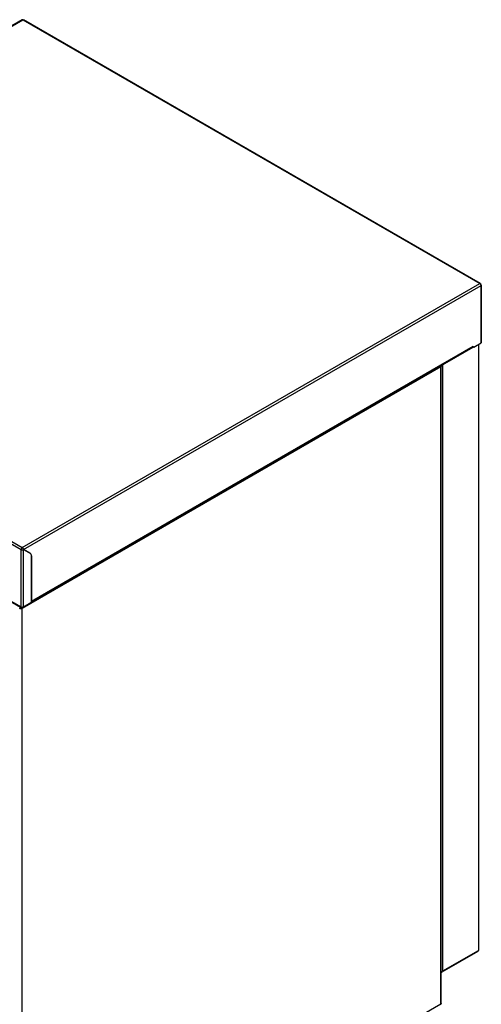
# Paper-space layout 'Specification Drawing' of a CAD drawing. Header units: millimetres. Extents: x 0 to 420, y 0 to 297.
# Tile 14 of 36: x 83 to 131, y 62 to 163. Entities that reach past the tile are written whole.
import ezdxf

# ---------------------------------------------------------------- set-up
doc = ezdxf.new("R2010")
doc.units = ezdxf.units.MM

psp = doc.layouts.new('Specification Drawing')

# ---------------------------------------------------------------- linework, layer by layer
at = {"color": 7, "linetype": 'Continuous', "lineweight": 25}
for p, q in [((83.5799, 162.8007), (36.6279, 135.6959)), ((36.717, 135.6872), (83.6688, 162.7919)), ((83.6688, 162.7919), (130.5578, 135.7234)), ((130.6023, 135.7278), (83.7134, 162.7962)), ((36.717, 135.6872), (83.6061, 108.6187)), ((83.6061, 108.6187), (130.5578, 135.7234)), ((83.7333, 108.4019), (130.6835, 135.5057)), ((130.6095, 135.6807), (130.6206, 135.6871)), ((130.672, 135.5716), (130.6835, 135.5782)), ((130.6724, 135.5718), (130.6835, 135.5782)), ((130.6835, 135.5057), (130.6835, 129.6266)), ((130.7096, 129.6629), (130.7096, 135.542)), ((36.5913, 135.4695), (83.4803, 108.401)), ((129.9292, 129.1911), (130.6835, 129.6266)), ((130.465, 67.3179), (130.465, 129.5004)), ((84.5368, 103.0291), (129.8637, 129.1957)), ((129.8821, 129.2365), (84.5504, 103.0671)), ((129.8801, 129.2195), (129.9292, 129.1911)), ((129.8821, 129.2365), (129.9292, 129.1911)), ((126.551, 127.1516), (83.5903, 102.351)), ((126.6767, 127.2242), (126.551, 127.1516)), ((126.5571, 127.1552), (126.551, 127.1515)), ((126.551, 127.1516), (126.551, 127.1515)), ((126.551, 61.7638), (126.551, 127.1515)), ((126.6031, 61.7864), (126.6031, 127.1817)), ((83.4803, 102.5219), (83.4803, 108.401)), ((83.7333, 108.4019), (83.7318, 108.3992)), ((83.7318, 102.5219), (83.7318, 108.3992)), ((83.7318, 108.3992), (84.4338, 107.9938)), ((84.4354, 107.9965), (83.7333, 108.4019)), ((84.3725, 108.0328), (83.7333, 108.4019)), ((84.3725, 108.0328), (84.4354, 107.9965)), ((84.5489, 103.0843), (84.5489, 107.7394)), ((84.5504, 107.7421), (84.5504, 103.0671)), ((81.9169, 103.4245), (83.4803, 102.5219)), ((83.4191, 102.4499), (81.9537, 103.2958)), ((83.4191, 102.4499), (83.4191, 102.5573)), ((83.4191, 102.4499), (83.5102, 102.4499)), ((83.4635, 102.4499), (83.4635, 102.5316)), ((83.4657, 102.5303), (83.4657, 102.4499)), ((83.5102, 102.508), (83.5102, 102.4499)), ((83.5903, 36.9631), (83.5903, 102.351)), ((83.7318, 102.5219), (84.4703, 102.9483)), ((126.6834, 65.0322), (130.3763, 67.164)), ((126.7752, 65.1453), (130.4129, 67.2453)), ((126.7034, 65.0507), (126.6955, 65.0552)), ((83.5903, 36.9631), (126.551, 61.7638))]:
    psp.add_line(p, q, dxfattribs=at)
at = {"color": 8, "linetype": 'Continuous', "lineweight": 25}
for p, q in [((130.4129, 129.4703), (130.4129, 67.2453)), ((126.7752, 65.1453), (126.7752, 127.4128)), ((84.5504, 107.7421), (84.5489, 107.7431)), ((83.5843, 102.4926), (83.5102, 102.4499))]:
    psp.add_line(p, q, dxfattribs=at)
at = {"color": 7, "linetype": 'Continuous', "lineweight": 25, "flags": 128}
for points in [[(130.6835, 129.6266), (130.7028, 129.6433), (130.7096, 129.6629)], [(129.8821, 129.2365), (129.8773, 129.2114), (129.8637, 129.1957), (129.8637, 129.1957)], [(84.4004, 108.0131), (84.3984, 108.0147), (84.3725, 108.0328)], [(84.5373, 103.0302), (84.5456, 103.042), (84.5504, 103.0671)], [(126.6031, 61.7864), (126.6016, 61.7731), (126.597, 61.7599)]]:
    psp.add_lwpolyline(points, dxfattribs=at)
at = {"color": 7, "linetype": 'Continuous', "lineweight": 25}
for centre, radius, start, end in [((83.6167, 162.7192), 0.0894, 54.382423, 114.307119), ((130.4106, 135.4932), 0.2732, 2.605478, 57.394522), ((126.4238, 127.216), 0.2531, 1.867028, 28.811517), ((83.7533, 108.3886), 0.2732, 122.605478, 177.394522), ((84.2707, 107.7668), 0.2795, 354.379621, 54.301961), ((84.2723, 107.7695), 0.2795, 354.379621, 54.301961), ((83.6061, 102.7645), 0.2732, 242.609672, 297.390328), ((84.3783, 103.0921), 0.1708, 302.605478, 357.394522), ((130.376, 67.3267), 0.0894, 294.374658, 354.305201), ((126.6495, 65.3547), 0.303, 261.183045, 278.734927), ((126.6453, 65.0991), 0.0756, 236.073962, 320.196264), ((126.5262, 61.761), 0.062, 300.155449, 325.536531)]:
    psp.add_arc(centre, radius, start, end, dxfattribs=at)
for centre, major_axis, ratio, start_param, end_param in [((126.6495, 65.2179), (0.1304, 0.1967), 0.61435912, 4.22685836, 4.75045713), ((126.6495, 65.2179), (0.1051, 0.2113), 0.61435962, 4.15081527, 4.67441404), ((126.4253, 61.8363), (0.1774, -0.0725), 0.15518201, 5.56107548, 6.08467426), ((126.4253, 61.8363), (0.1515, -0.1174), 0.15531717, 0.19853415, 0.72213293)]:
    psp.add_ellipse(centre, major_axis=major_axis, ratio=ratio, start_param=start_param, end_param=end_param, dxfattribs=at)
for points, knots in [([(83.6688, 162.7919), (83.6758, 162.795), (83.6898, 162.8014), (83.7053, 162.8014), (83.7113, 162.7965), (83.7128, 162.7953)], [0, 0, 0, 0, 0.42972826, 0.85945651, 1, 1, 1, 1]), ([(130.5578, 135.7234), (130.5649, 135.7267), (130.579, 135.7332), (130.5979, 135.7316), (130.6121, 135.7214), (130.6196, 135.7053), (130.6203, 135.6923), (130.6206, 135.6871)], [0, 0, 0, 0, 0.2146931, 0.42938621, 0.6440795, 0.85877345, 1, 1, 1, 1]), ([(130.6835, 135.5782), (130.6908, 135.5729), (130.7054, 135.5624), (130.7117, 135.542), (130.7054, 135.5216), (130.6908, 135.511), (130.6835, 135.5057)], [0, 0, 0, 0, 0.24999922, 0.4999989, 0.74999922, 1, 1, 1, 1]), ([(130.4129, 67.2453), (130.4107, 67.2279), (130.4062, 67.1931), (130.3892, 67.1663), (130.3755, 67.1636), (130.3755, 67.1636)], [0, 0, 0, 0, 0.49994894, 0.99989787, 1, 1, 1, 1])]:
    psp.add_open_spline(points, degree=3, knots=knots, dxfattribs=at)
for points in [[(83.4803, 108.401), (83.4987, 108.3924), (83.5354, 108.3753), (83.6061, 108.3676), (83.6767, 108.3744), (83.7134, 108.3909), (83.7318, 108.3992)], [(83.7333, 108.4019), (83.7313, 108.4219), (83.7273, 108.462), (83.6978, 108.5266), (83.6559, 108.5839), (83.6227, 108.6071), (83.6061, 108.6187)], [(83.3389, 102.351), (83.3479, 102.367), (83.3657, 102.3991), (83.4013, 102.4329), (83.4191, 102.4499)], [(83.5903, 102.351), (83.572, 102.3426), (83.5353, 102.3257), (83.4646, 102.3185), (83.394, 102.3257), (83.3573, 102.3426), (83.3389, 102.351)], [(83.5903, 102.351), (83.5814, 102.367), (83.5635, 102.3991), (83.528, 102.4329), (83.5102, 102.4499)]]:
    psp.add_open_spline(points, degree=3, dxfattribs=at)

doc.saveas('drawing.dxf')
